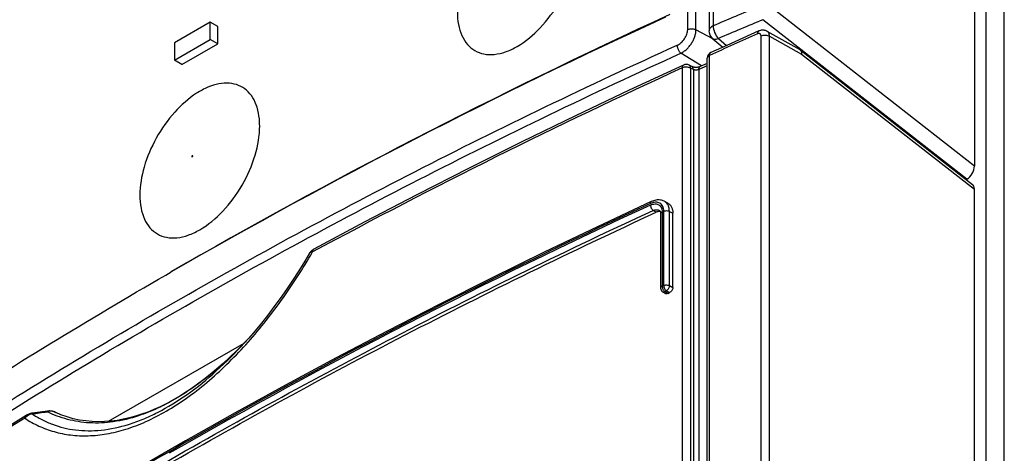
# Model space of a CAD drawing. Header units: millimetres. Extents: x 0 to 841, y 0 to 594.
# Tile 92 of 127: x 692 to 715, y 220 to 230. Entities that reach past the tile are written whole.
import ezdxf

# ---------------------------------------------------------------- set-up
doc = ezdxf.new("R2010")
doc.units = ezdxf.units.MM
doc.header["$LTSCALE"] = 46.255
doc.layers.get('0').update_dxf_attribs({"linetype": 'CONTINUOUS'})
for name, color, linetype in [('CHAMFERS', 7, 'CONTINUOUS'), ('CURVES', 7, 'CONTINUOUS'), ('DATUM_AXIS', 7, 'CONTINUOUS'), ('DRAFTS', 7, 'CONTINUOUS'), ('ROUNDS', 7, 'CONTINUOUS')]:
    doc.layers.add(name, color=color, linetype=linetype)

msp = doc.modelspace()

# ---------------------------------------------------------------- linework, layer by layer
at = {"color": 7, "linetype": 'CONTINUOUS'}
for p, q in [((692.9677, 220.4741), (692.9587, 220.4782)), ((692.9681, 220.4739), (692.9678, 220.474))]:
    msp.add_line(p, q, dxfattribs=at)
at = {"layer": 'CHAMFERS', "color": 7, "linetype": 'CONTINUOUS'}
msp.add_line((695.5659, 223.7197), (695.6938, 223.7935), dxfattribs=at)
msp.add_arc((767.0955, 99.4464), 143.389, 114.61611, 119.864978, dxfattribs=at)
msp.add_open_spline([(685.1048, 216.9613), (686.7619, 218.161), (689.3172, 219.9051), (692.8346, 222.1135), (694.6469, 223.1891), (695.5659, 223.7197)], degree=3, knots=[0, 0, 0, 0, 0.4926021, 0.7444738, 1, 1, 1, 1], dxfattribs=at)
at = {"layer": 'CURVES', "color": 4, "linetype": 'CONTINUOUS'}
for p, q in [((714.6578, 263.6463), (714.6578, 226.291)), ((714.6578, 226.291), (709.8706, 230.0296)), ((709.8185, 189.1526), (709.8185, 229.3558)), ((709.8185, 229.3558), (710.578, 228.9326)), ((710.578, 228.9326), (714.6578, 225.7465)), ((714.6578, 185.2628), (714.6578, 225.7465))]:
    msp.add_line(p, q, dxfattribs=at)
at = {"layer": 'CURVES', "color": 40, "linetype": 'CONTINUOUS'}
msp.add_line((715.3649, 184.8545), (715.3649, 263.2382), dxfattribs=at)
at = {"layer": 'DATUM_AXIS', "color": 7, "linetype": 'CONTINUOUS'}
for p, q in [((696.6164, 229.686), (695.7679, 229.1961)), ((696.6164, 229.2778), (696.6164, 229.686)), ((696.7932, 229.584), (696.6164, 229.686)), ((696.7932, 229.1757), (696.7932, 229.584)), ((695.7679, 228.7879), (696.6164, 229.2778)), ((696.7932, 229.1757), (696.6164, 229.2778)), ((695.7679, 229.1961), (695.7679, 228.7879)), ((695.9447, 228.6858), (696.7932, 229.1757)), ((695.9447, 228.6858), (695.7679, 228.7879))]:
    msp.add_line(p, q, dxfattribs=at)
at = {"layer": 'DRAFTS', "color": 7, "linetype": 'CONTINUOUS'}
msp.add_line((694.2173, 220.2666), (697.4144, 222.1125), dxfattribs=at)
msp.add_ellipse((792.8647, 169.6505), major_axis=(137.4052, 2.0241), ratio=0.5671891, start_param=2.2330412, end_param=2.3479156, dxfattribs=at)
at = {"layer": 'ROUNDS', "color": 9, "linetype": 'CONTINUOUS'}
for p, q in [((708.4913, 265.8062), (708.4913, 229.5983)), ((707.8894, 229.5115), (707.8894, 265.4373)), ((708.0846, 229.5068), (708.0846, 265.4326)), ((714.6578, 226.291), (709.8706, 230.0296)), ((714.481, 225.9817), (709.6632, 229.7442)), ((708.4833, 229.2921), (708.0846, 229.5068)), ((708.6143, 229.3012), (708.8089, 229.1371)), ((709.6214, 189.1602), (709.6214, 229.3634)), ((709.8185, 189.1526), (709.8185, 229.3558)), ((709.8185, 229.3558), (710.578, 228.9326)), ((708.217, 228.6529), (707.7299, 228.9538)), ((708.4078, 189.8861), (708.4078, 228.9013)), ((710.578, 228.9326), (714.6578, 225.7465)), ((707.7607, 228.6065), (707.7607, 190.0143)), ((707.9551, 228.6024), (707.9551, 190.0102)), ((708.0224, 228.5681), (707.9551, 228.6024)), ((708.0224, 228.5681), (708.0224, 189.9713)), ((708.3501, 228.659), (708.1518, 228.5687)), ((708.1518, 228.5687), (708.1518, 189.9685)), ((707.1444, 225.1999), (707.0734, 225.2438)), ((707.2876, 225.2103), (707.2876, 223.4554)), ((707.3242, 223.4722), (707.3242, 225.2254)), ((707.4559, 223.4685), (707.4559, 225.2218)), ((707.4559, 225.2218), (707.538, 225.1776)), ((707.2876, 223.4554), (707.3242, 223.4722)), ((707.4559, 223.4685), (707.538, 223.4211)), ((707.3487, 223.3293), (707.3853, 223.3461)), ((707.4198, 223.2854), (707.3487, 223.3293)), ((707.3853, 223.3461), (707.4592, 223.3035)), ((697.4185, 222.116), (697.418, 222.1155)), ((692.9383, 220.4876), (692.9381, 220.4877))]:
    msp.add_line(p, q, dxfattribs=at)
at = {"layer": 'ROUNDS', "color": 7, "linetype": 'CONTINUOUS'}
for p, q in [((708.395, 265.6924), (708.395, 229.4845)), ((714.6578, 263.6463), (714.6578, 226.291)), ((714.9251, 263.1883), (714.9251, 184.6005)), ((715.3649, 184.8545), (715.3649, 263.2382)), ((709.7614, 229.4733), (710.5351, 229.0422)), ((708.4839, 229.2933), (708.7179, 229.096)), ((710.5442, 229.0362), (714.6149, 225.8571)), ((708.3501, 189.8179), (708.3501, 228.8331)), ((707.9892, 228.6379), (707.9219, 228.6722)), ((708.3501, 228.7136), (708.1823, 228.6371)), ((714.481, 225.9817), (714.4663, 225.9732)), ((714.6578, 185.2628), (714.6578, 225.7465)), ((707.4175, 225.4157), (707.3374, 225.4588)), ((707.2498, 225.1651), (707.2498, 223.4102)), ((707.538, 223.4211), (707.538, 225.1776)), ((707.2972, 223.3251), (707.3631, 223.2844)), ((707.4198, 223.2854), (707.4592, 223.3035)), ((697.5248, 222.2319), (697.4194, 222.1143)), ((697.4194, 222.1143), (697.4199, 222.1149)), ((692.9617, 220.4768), (692.9381, 220.4877)), ((692.9618, 220.4768), (692.9587, 220.4782)), ((692.9673, 220.4743), (692.9618, 220.4768)), ((692.9678, 220.474), (692.9673, 220.4743)), ((692.9681, 220.4739), (692.9677, 220.4741)), ((693.0878, 220.4234), (692.9678, 220.474))]:
    msp.add_line(p, q, dxfattribs=at)
for points in [[(709.5714, 229.4778), (709.1938, 229.3097), (708.8141, 229.1394), (708.4382, 228.9697)], [(709.7614, 229.4733), (709.7575, 229.4754), (709.7425, 229.4825), (709.7268, 229.4883), (709.7105, 229.4929), (709.6937, 229.496), (709.6764, 229.4978), (709.6587, 229.498), (709.6407, 229.4968), (709.6226, 229.4941), (709.6044, 229.4897), (709.5861, 229.4838), (709.5714, 229.4778)], [(707.7912, 228.6749), (706.5093, 228.0802), (705.2364, 227.4758), (703.9757, 226.8629), (702.7276, 226.2418), (701.4922, 225.6126), (700.2696, 224.9753), (699.0628, 224.3314)], [(708.1823, 228.6371), (708.179, 228.6356), (708.1723, 228.6329), (708.1647, 228.6303), (708.1563, 228.6278), (708.1471, 228.6254), (708.1372, 228.6233), (708.1266, 228.6216), (708.1157, 228.6202), (708.1043, 228.6192), (708.0928, 228.6187), (708.0812, 228.6187), (708.0698, 228.6191), (708.0586, 228.6199), (708.0477, 228.6212), (708.0375, 228.6228), (708.0278, 228.6247), (708.0189, 228.6269), (708.0108, 228.6292), (708.0035, 228.6317), (707.9972, 228.6341), (707.9918, 228.6366), (707.9892, 228.6379)], [(707.0298, 225.4521), (705.7611, 224.8593), (704.5013, 224.2565), (703.2537, 223.6452), (702.0186, 223.0256), (700.796, 222.3977), (699.5863, 221.7616), (698.3894, 221.1174), (697.2057, 220.4651), (696.0352, 219.8049), (694.8781, 219.1369), (693.7346, 218.4611)], [(707.3374, 225.4588), (707.3341, 225.4605), (707.3131, 225.4703), (707.291, 225.4784), (707.2678, 225.4847), (707.2436, 225.4891), (707.2184, 225.4916), (707.1924, 225.492), (707.1657, 225.4904), (707.1384, 225.4867), (707.1108, 225.4808), (707.0828, 225.4729), (707.0548, 225.4628), (707.0298, 225.4521)], [(707.22, 225.2433), (707.2246, 225.2401), (707.2292, 225.2357), (707.2335, 225.2304), (707.2375, 225.2239), (707.2412, 225.2163), (707.2443, 225.2074), (707.2468, 225.1974), (707.2486, 225.1865), (707.2496, 225.1749), (707.2498, 225.1651)], [(698.9581, 224.2347), (698.8469, 224.0476), (698.7043, 223.8168), (698.56, 223.5931), (698.4144, 223.3768), (698.2677, 223.1677), (698.12, 222.9659), (697.9717, 222.7714), (697.8229, 222.5842), (697.6739, 222.4043), (697.5248, 222.2319)], [(699.0628, 224.3314), (699.0458, 224.3217), (699.0274, 224.3093), (699.0107, 224.2963), (698.9958, 224.2827), (698.9826, 224.2687), (698.971, 224.2543), (698.9611, 224.2397), (698.9581, 224.2347)], [(697.4816, 222.1837), (697.3774, 222.0732), (697.2236, 221.9173), (697.0704, 221.7692), (696.918, 221.6288), (696.7663, 221.4958), (696.6152, 221.3701), (696.465, 221.2515), (696.3155, 221.1399), (696.1668, 221.0352), (696.0189, 220.9372), (695.8716, 220.8458), (695.7248, 220.761), (695.5785, 220.6827), (695.4326, 220.6107), (695.287, 220.5451), (695.1416, 220.486), (694.9965, 220.4333), (694.8514, 220.3871), (694.7063, 220.3476), (694.5609, 220.3149), (694.4151, 220.2891), (694.2688, 220.2705), (694.1222, 220.2594), (693.9752, 220.2561), (693.8277, 220.2611), (693.6797, 220.2747), (693.5313, 220.2973), (693.383, 220.3294), (693.235, 220.3713), (693.0878, 220.4234)], [(692.2671, 220.408), (691.1536, 219.7122), (690.0517, 219.0074), (688.9641, 218.2954), (687.8912, 217.5764), (686.8329, 216.8505), (685.7896, 216.1176), (684.7635, 215.3796)], [(692.4137, 220.4588), (692.396, 220.4562), (692.3739, 220.4516), (692.3517, 220.4457), (692.3294, 220.4382), (692.3073, 220.4292), (692.2855, 220.4185), (692.2671, 220.408)], [(692.7738, 220.5071), (692.658, 220.4908), (692.5354, 220.4743), (692.4137, 220.4588)], [(692.9381, 220.4877), (692.9266, 220.4927), (692.9092, 220.4988), (692.8909, 220.5037), (692.8718, 220.5073), (692.8521, 220.5097), (692.832, 220.5108), (692.8115, 220.5106), (692.7909, 220.5091), (692.7738, 220.5071)]]:
    msp.add_lwpolyline(points, dxfattribs=at)
at = {"layer": 'ROUNDS', "color": 9, "linetype": 'CONTINUOUS'}
for centre, radius, start, end in [((759.9404, 109.2839), 130.8532, 112.653178, 113.15262), ((759.9515, 109.2373), 130.5788, 112.651088, 113.150678), ((774.9004, 82.1235), 161.1366, 113.929595, 114.371244), ((770.8159, 90.9488), 151.412, 114.610537, 118.300721), ((767.0025, 95.0503), 143.4643, 114.718224, 119.825184), ((768.4971, 92.0966), 146.8068, 114.76106, 118.953904), ((699.0849, 224.2905), 0.0465, 118.35469, 121.09855), ((690.2186, 228.972), 9.942, 316.40182, 316.91911), ((690.0145, 239.141), 18.8499, 277.28769, 278.38934), ((755.5314, 117.7755), 120.5223, 121.679926, 125.974182)]:
    msp.add_arc(centre, radius, start, end, dxfattribs=at)
at = {"layer": 'ROUNDS', "color": 7, "linetype": 'CONTINUOUS'}
for centre, radius, start, end in [((710.5006, 228.9804), 0.0707, 52.018, 60.86669), ((708.5001, 228.8331), 0.15, 114.37281, 179.99998), ((707.8537, 228.5385), 0.15, 62.99058, 114.62741), ((696.0479, 227.2386), 1.7352, 359.93069, 5.49427), ((707.3498, 223.4102), 0.1, 180, 238.26788), ((694.0105, 222.775), 2.5261, 244.88613, 245.3952)]:
    msp.add_arc(centre, radius, start, end, dxfattribs=at)
for centre, start_param, end_param in [((714.481, 226.189), -2.3714991, -0.8007028), ((714.481, 225.6444), -0.8007028, -0.0885666)]:
    msp.add_ellipse(centre, major_axis=(0.1231, 0.2198), ratio=0.577215, start_param=start_param, end_param=end_param, dxfattribs=at)
for points, knots in [([(702.45, 229.931), (702.45, 229.8296), (702.4654, 229.6369), (702.5434, 229.3722), (702.675, 229.1572), (702.8575, 229.0037), (703.0817, 228.9224), (703.3336, 228.916), (703.602, 228.9807), (703.9867, 229.1641), (704.4448, 229.5502), (704.8885, 230.1562), (705.1915, 230.8432), (705.2785, 231.3322), (705.2785, 231.564)], [0, 0, 0, 0, 0.0604415, 0.1145391, 0.1631733, 0.2086032, 0.254032, 0.3026735, 0.3567563, 0.417209, 0.5554574, 0.7086038, 0.8617432, 1, 1, 1, 1]), ([(710.5442, 229.0362), (710.5505, 229.0312), (710.562, 229.0185), (710.5732, 228.994), (710.5788, 228.9646), (710.5788, 228.9437), (710.578, 228.9326)], [0, 0, 0, 0, 0.2136531, 0.445987, 0.7067759, 1, 1, 1, 1]), ([(697.7752, 227.4048), (697.7662, 227.4969), (697.7341, 227.6709), (697.6332, 227.9039), (697.4832, 228.0855), (697.2888, 228.205), (697.0608, 228.2553), (696.8111, 228.2368), (696.5486, 228.1534), (696.1776, 227.9529), (695.7411, 227.5622), (695.3206, 226.9655), (695.0357, 226.2985), (694.9547, 225.8271), (694.9547, 225.6036)], [0, 0, 0, 0, 0.0570861, 0.1082764, 0.1550772, 0.200065, 0.2463756, 0.296734, 0.352791, 0.4150547, 0.5556973, 0.7094281, 0.8621222, 1, 1, 1, 1]), ([(694.9547, 225.6036), (694.9547, 225.5022), (694.9701, 225.3095), (695.0481, 225.0447), (695.1796, 224.8298), (695.3621, 224.6763), (695.5864, 224.5949), (695.8383, 224.5885), (696.1066, 224.6533), (696.4914, 224.8367), (696.9494, 225.2227), (697.3931, 225.8287), (697.6962, 226.5158), (697.7831, 227.0047), (697.7831, 227.2366)], [0, 0, 0, 0, 0.0604415, 0.1145391, 0.1631733, 0.2086032, 0.254032, 0.3026735, 0.3567563, 0.417209, 0.5554574, 0.7086038, 0.8617432, 1, 1, 1, 1]), ([(707.4175, 225.4157), (707.4363, 225.4056), (707.4715, 225.3788), (707.5102, 225.3227), (707.5334, 225.2538), (707.538, 225.2037), (707.538, 225.1776)], [0, 0, 0, 0, 0.2290515, 0.4655847, 0.7204883, 1, 1, 1, 1]), ([(685.2241, 212.5442), (686.8649, 213.729), (690.2616, 216.0431), (695.6011, 219.2966), (701.2441, 222.3742), (705.1478, 224.2782), (707.1444, 225.1999)], [0, 0, 0, 0, 0.2395378, 0.4861661, 0.7397287, 1, 1, 1, 1]), ([(707.2404, 225.2181), (707.2329, 225.219), (707.2, 225.2201), (707.1674, 225.2105), (707.1444, 225.1999)], [0, 0, 0, 0, 0.2298877, 1, 1, 1, 1]), ([(707.538, 223.4211), (707.538, 223.4096), (707.5331, 223.3852), (707.516, 223.3517), (707.491, 223.3229), (707.4701, 223.3085), (707.4592, 223.3035)], [0, 0, 0, 0, 0.2339148, 0.4932782, 0.7561997, 1, 1, 1, 1]), ([(707.4198, 223.2854), (707.4147, 223.2831), (707.4047, 223.2794), (707.3894, 223.2772), (707.3753, 223.2786), (707.3668, 223.2821), (707.3631, 223.2844)], [0, 0, 0, 0, 0.2829362, 0.5413017, 0.7778371, 1, 1, 1, 1])]:
    msp.add_open_spline(points, degree=3, knots=knots, dxfattribs=at)
at = {"layer": 'ROUNDS', "color": 9, "linetype": 'CONTINUOUS'}
for points, knots in [([(707.6405, 229.1419), (707.6573, 229.1495), (707.6905, 229.1682), (707.7367, 229.2038), (707.7795, 229.2468), (707.8171, 229.2955), (707.8481, 229.3482), (707.8713, 229.4028), (707.8858, 229.4574), (707.8894, 229.4939), (707.8894, 229.5115)], [0, 0, 0, 0, 0.1182928, 0.2437729, 0.374129, 0.5065845, 0.6381503, 0.7658803, 0.8871539, 1, 1, 1, 1]), ([(707.7299, 228.9538), (707.754, 228.9656), (707.8016, 228.9943), (707.8675, 229.0484), (707.9284, 229.1132), (707.9819, 229.1863), (708.0259, 229.2649), (708.0589, 229.3462), (708.0795, 229.427), (708.0846, 229.4809), (708.0846, 229.5068)], [0, 0, 0, 0, 0.1169978, 0.241777, 0.371939, 0.5045887, 0.6366084, 0.7649205, 0.8867637, 1, 1, 1, 1]), ([(707.8894, 229.5115), (707.8966, 229.5147), (707.912, 229.5204), (707.9449, 229.5284), (707.9884, 229.5317), (708.0315, 229.5264), (708.0633, 229.5169), (708.0779, 229.5104), (708.0846, 229.5068)], [0, 0, 0, 0, 0.1181429, 0.2432864, 0.504743, 0.7636505, 0.8857772, 1, 1, 1, 1]), ([(708.4913, 229.5983), (708.4649, 229.5864), (708.4192, 229.5586), (708.395, 229.5072), (708.395, 229.4845)], [0, 0, 0, 0, 0.5607067, 1, 1, 1, 1]), ([(708.4913, 229.5983), (708.4902, 229.5441), (708.517, 229.4352), (708.5752, 229.3395), (708.6143, 229.3012)], [0, 0, 0, 0, 0.4970826, 1, 1, 1, 1]), ([(709.5411, 229.4095), (709.5411, 229.4176), (709.5422, 229.4326), (709.5478, 229.4529), (709.5573, 229.4687), (709.5666, 229.4757), (709.5714, 229.4778)], [0, 0, 0, 0, 0.3072017, 0.5720144, 0.7981588, 1, 1, 1, 1]), ([(709.8185, 229.3558), (709.8184, 229.3688), (709.816, 229.3935), (709.8051, 229.4274), (709.787, 229.455), (709.7703, 229.4683), (709.7614, 229.4733)], [0, 0, 0, 0, 0.2842018, 0.5412965, 0.7764071, 1, 1, 1, 1]), ([(708.6143, 229.3012), (708.6018, 229.2946), (708.5622, 229.2766), (708.5072, 229.2736), (708.4839, 229.2933)], [0, 0, 0, 0, 0.3170952, 1, 1, 1, 1]), ([(709.6214, 229.3634), (709.6214, 229.3732), (709.6188, 229.3878), (709.6084, 229.4033), (709.598, 229.4115), (709.5854, 229.4162), (709.5658, 229.418), (709.5507, 229.4138), (709.5411, 229.4095)], [0, 0, 0, 0, 0.2577345, 0.3734957, 0.4859029, 0.6008135, 0.7232871, 1, 1, 1, 1]), ([(709.6214, 229.3634), (709.6366, 229.3701), (709.6701, 229.3795), (709.7222, 229.3828), (709.7732, 229.3757), (709.8048, 229.3638), (709.8185, 229.3558)], [0, 0, 0, 0, 0.2450013, 0.5077648, 0.7663637, 1, 1, 1, 1]), ([(684.8118, 215.9618), (686.511, 217.2094), (689.135, 219.0195), (692.7533, 221.3036), (695.5721, 222.9797), (698.4734, 224.6047), (702.4745, 226.7152), (705.5534, 228.1963), (707.6405, 229.1419)], [0, 0, 0, 0, 0.2394928, 0.3619163, 0.4861011, 0.6120292, 0.7396774, 1, 1, 1, 1]), ([(707.6405, 229.1419), (707.6405, 229.1337), (707.6417, 229.1165), (707.6467, 229.0905), (707.6549, 229.0638), (707.6659, 229.0375), (707.6793, 229.0125), (707.6946, 228.9897), (707.7113, 228.9699), (707.7236, 228.9586), (707.7299, 228.9538)], [0, 0, 0, 0, 0.115305, 0.2399631, 0.3710032, 0.5049924, 0.6382987, 0.7673355, 0.88881, 1, 1, 1, 1]), ([(684.9257, 215.7878), (686.623, 217.0341), (689.2442, 218.8422), (692.8587, 221.1239), (695.6745, 222.7981), (698.5726, 224.4214), (702.5695, 226.5296), (705.645, 228.0092), (707.7299, 228.9538)], [0, 0, 0, 0, 0.2394932, 0.3619168, 0.4861017, 0.6120297, 0.7396778, 1, 1, 1, 1]), ([(708.4078, 228.9013), (708.3993, 228.8975), (708.3839, 228.889), (708.3651, 228.8725), (708.353, 228.8537), (708.3501, 228.8397), (708.3501, 228.8331)], [0, 0, 0, 0, 0.2962394, 0.5581799, 0.7888021, 1, 1, 1, 1]), ([(708.4078, 228.9013), (708.4078, 228.9094), (708.4088, 228.9244), (708.4145, 228.9447), (708.424, 228.9605), (708.4333, 228.9675), (708.4382, 228.9697)], [0, 0, 0, 0, 0.3057134, 0.5700219, 0.7967561, 1, 1, 1, 1]), ([(707.7607, 228.6065), (707.7607, 228.6145), (707.7618, 228.6294), (707.7674, 228.6497), (707.777, 228.6656), (707.7864, 228.6726), (707.7912, 228.6749)], [0, 0, 0, 0, 0.3048718, 0.5688952, 0.7959642, 1, 1, 1, 1]), ([(707.9551, 228.6024), (707.9411, 228.6097), (707.9095, 228.6208), (707.8591, 228.6268), (707.808, 228.6228), (707.7755, 228.6132), (707.7607, 228.6065)], [0, 0, 0, 0, 0.2366264, 0.4958271, 0.7572593, 1, 1, 1, 1]), ([(707.9551, 228.6024), (707.955, 228.6103), (707.9535, 228.6253), (707.9472, 228.6457), (707.9367, 228.662), (707.927, 228.6695), (707.9219, 228.6722)], [0, 0, 0, 0, 0.2939145, 0.5544937, 0.7859926, 1, 1, 1, 1]), ([(708.0224, 228.5681), (708.0223, 228.576), (708.0209, 228.591), (708.0145, 228.6114), (708.0041, 228.6277), (707.9943, 228.6352), (707.9892, 228.6379)], [0, 0, 0, 0, 0.2939147, 0.5544938, 0.7859927, 1, 1, 1, 1]), ([(708.1518, 228.5687), (708.142, 228.5641), (708.1203, 228.5575), (708.0864, 228.5541), (708.0528, 228.5571), (708.0317, 228.5636), (708.0224, 228.5681)], [0, 0, 0, 0, 0.2443807, 0.5070318, 0.7659197, 1, 1, 1, 1]), ([(708.1518, 228.5687), (708.1518, 228.5767), (708.1528, 228.5916), (708.1585, 228.6119), (708.1681, 228.6278), (708.1774, 228.6348), (708.1823, 228.6371)], [0, 0, 0, 0, 0.3051387, 0.5692523, 0.796215, 1, 1, 1, 1]), ([(696.2032, 226.5285), (696.2032, 226.5311), (696.201, 226.5376), (696.1901, 226.5352), (696.1839, 226.5269), (696.1811, 226.5195), (696.1811, 226.5157)], [0, 0, 0, 0, 0.2035221, 0.4076178, 0.7042778, 1, 1, 1, 1]), ([(696.1811, 226.5157), (696.1811, 226.5131), (696.1833, 226.5066), (696.1942, 226.5091), (696.2004, 226.5173), (696.2032, 226.5247), (696.2032, 226.5285)], [0, 0, 0, 0, 0.2035221, 0.4076178, 0.7042778, 1, 1, 1, 1]), ([(707.0093, 225.4064), (707.0093, 225.4117), (707.01, 225.4217), (707.0138, 225.4352), (707.0203, 225.4458), (707.0266, 225.4506), (707.0298, 225.4521)], [0, 0, 0, 0, 0.3039075, 0.567619, 0.7950737, 1, 1, 1, 1]), ([(707.3242, 225.2254), (707.3242, 225.2459), (707.3207, 225.2852), (707.3029, 225.3394), (707.2731, 225.3839), (707.2325, 225.4163), (707.183, 225.4349), (707.1275, 225.4393), (707.0681, 225.4299), (707.0289, 225.4154), (707.0093, 225.4064)], [0, 0, 0, 0, 0.13639, 0.2609617, 0.376569, 0.4882354, 0.6020435, 0.7233698, 0.8556225, 1, 1, 1, 1]), ([(707.0121, 225.3697), (707.0293, 225.3777), (707.0636, 225.3903), (707.1157, 225.3984), (707.1643, 225.3944), (707.2075, 225.3779), (707.243, 225.3493), (707.2689, 225.3102), (707.2845, 225.2627), (707.2876, 225.2282), (707.2876, 225.2103)], [0, 0, 0, 0, 0.1443705, 0.2765252, 0.3977324, 0.5114798, 0.6231786, 0.7388788, 0.8635452, 1, 1, 1, 1]), ([(707.0121, 225.3697), (707.0121, 225.3582), (707.0158, 225.3339), (707.0288, 225.2992), (707.0479, 225.2679), (707.0645, 225.2504), (707.0734, 225.2438)], [0, 0, 0, 0, 0.2401534, 0.5057729, 0.7682853, 1, 1, 1, 1]), ([(707.4559, 225.2218), (707.4558, 225.2478), (707.4512, 225.2978), (707.4285, 225.3664), (707.3906, 225.4222), (707.3559, 225.4488), (707.3374, 225.4588)], [0, 0, 0, 0, 0.2817172, 0.5375255, 0.7733082, 1, 1, 1, 1]), ([(685.1505, 212.5866), (686.7917, 213.7715), (690.1889, 216.0857), (695.5291, 219.3396), (701.1727, 222.4175), (705.0766, 224.3219), (707.0734, 225.2438)], [0, 0, 0, 0, 0.2395443, 0.4861746, 0.7397349, 1, 1, 1, 1]), ([(707.0734, 225.2438), (707.0865, 225.2494), (707.1125, 225.258), (707.1518, 225.2628), (707.1884, 225.2585), (707.2104, 225.2492), (707.22, 225.2433)], [0, 0, 0, 0, 0.2801209, 0.5379826, 0.7758299, 1, 1, 1, 1]), ([(707.2876, 225.2103), (707.282, 225.2078), (707.2719, 225.2021), (707.2596, 225.1912), (707.2517, 225.1787), (707.2498, 225.1695), (707.2498, 225.1651)], [0, 0, 0, 0, 0.2958033, 0.5575396, 0.7883313, 1, 1, 1, 1]), ([(707.3242, 225.2254), (707.3342, 225.23), (707.3564, 225.2366), (707.3911, 225.2391), (707.4253, 225.2347), (707.4466, 225.227), (707.4559, 225.2218)], [0, 0, 0, 0, 0.2433746, 0.505613, 0.7648405, 1, 1, 1, 1]), ([(692.2363, 220.3395), (692.3425, 220.2702), (692.5666, 220.1461), (692.9313, 220.0121), (693.3234, 219.934), (693.7409, 219.9165), (694.1807, 219.963), (694.5559, 220.0556), (694.8626, 220.1618), (695.1839, 220.2947), (695.5901, 220.5041), (696.071, 220.8152), (696.5472, 221.1849), (697.0127, 221.6071), (697.4624, 222.0748), (697.8923, 222.5804), (698.4364, 223.2982), (698.8041, 223.8702), (699.0316, 224.2627)], [0, 0, 0, 0, 0.0438117, 0.088115, 0.1336942, 0.1813705, 0.2319176, 0.2859751, 0.314478, 0.343992, 0.406049, 0.4720447, 0.541577, 0.6140994, 0.6889717, 0.7655539, 0.8432575, 1, 1, 1, 1]), ([(699.0316, 224.2627), (699.0228, 224.2621), (699.0065, 224.2601), (698.9808, 224.2536), (698.9635, 224.2439), (698.9581, 224.2347)], [0, 0, 0, 0, 0.3290965, 0.6041559, 1, 1, 1, 1]), ([(699.0316, 224.2627), (699.0316, 224.2702), (699.0327, 224.2844), (699.0382, 224.3039), (699.0474, 224.3198), (699.0561, 224.3275), (699.0608, 224.3303)], [0, 0, 0, 0, 0.2928797, 0.5535739, 0.7858682, 1, 1, 1, 1]), ([(707.2876, 223.4554), (707.282, 223.4528), (707.2719, 223.4471), (707.2596, 223.4362), (707.2517, 223.4237), (707.2498, 223.4145), (707.2498, 223.4102)], [0, 0, 0, 0, 0.2958047, 0.5575407, 0.7883313, 1, 1, 1, 1]), ([(707.2876, 223.4554), (707.2876, 223.4438), (707.2913, 223.4195), (707.3043, 223.3848), (707.3233, 223.3534), (707.3399, 223.336), (707.3487, 223.3293)], [0, 0, 0, 0, 0.2402328, 0.505929, 0.7684346, 1, 1, 1, 1]), ([(707.3242, 223.4722), (707.3342, 223.4768), (707.3564, 223.4833), (707.3911, 223.4858), (707.4253, 223.4815), (707.4466, 223.4737), (707.4559, 223.4685)], [0, 0, 0, 0, 0.2433745, 0.505613, 0.7648405, 1, 1, 1, 1]), ([(707.3242, 223.4722), (707.3242, 223.4606), (707.3279, 223.4363), (707.3409, 223.4016), (707.3599, 223.3703), (707.3764, 223.3528), (707.3853, 223.3461)], [0, 0, 0, 0, 0.2402434, 0.5059498, 0.7684545, 1, 1, 1, 1]), ([(707.4559, 223.4685), (707.4557, 223.457), (707.4511, 223.4327), (707.4359, 223.3985), (707.4139, 223.3682), (707.3952, 223.3521), (707.3853, 223.3461)], [0, 0, 0, 0, 0.2366588, 0.4998712, 0.7631534, 1, 1, 1, 1]), ([(707.2972, 223.3251), (707.3006, 223.3231), (707.3083, 223.32), (707.3212, 223.3195), (707.3351, 223.3226), (707.3442, 223.3268), (707.3487, 223.3293)], [0, 0, 0, 0, 0.2166831, 0.4494084, 0.7090767, 1, 1, 1, 1]), ([(692.4056, 220.4433), (692.4812, 220.3935), (692.6384, 220.3016), (692.89, 220.191), (693.1571, 220.1093), (693.4391, 220.0581), (693.7354, 220.0394), (694.1583, 220.0602), (694.596, 220.1551), (695.036, 220.3156), (695.5071, 220.5341), (696.0987, 220.8999), (696.7819, 221.4538), (697.2099, 221.8841), (697.4194, 222.1143)], [0, 0, 0, 0, 0.0472449, 0.094789, 0.1431046, 0.1926873, 0.2440492, 0.2976775, 0.4132335, 0.4759005, 0.5419519, 0.6839002, 0.8375401, 1, 1, 1, 1]), ([(697.418, 222.1155), (697.2246, 221.9125), (696.831, 221.5327), (696.2067, 221.0417), (695.6689, 220.7135), (695.2406, 220.5125), (694.8374, 220.3599), (694.3461, 220.2399), (693.8612, 220.2155), (693.4987, 220.254), (693.2422, 220.3081), (692.9969, 220.3868), (692.8406, 220.4551), (692.7647, 220.4928)], [0, 0, 0, 0, 0.1594858, 0.3106106, 0.4510141, 0.5167645, 0.5794696, 0.6960904, 0.8029324, 0.8536703, 0.9031455, 0.9517895, 1, 1, 1, 1]), ([(697.4271, 220.554), (695.2601, 219.3517), (691.0622, 216.8707), (687.018, 214.1452), (685.076, 212.7432)], [0, 0, 0, 0, 0.5085209, 1, 1, 1, 1]), ([(692.4056, 220.4433), (692.3892, 220.4389), (692.3263, 220.4166), (692.2695, 220.3765), (692.2363, 220.3395)], [0, 0, 0, 0, 0.2540348, 1, 1, 1, 1]), ([(692.2363, 220.3395), (692.2363, 220.3469), (692.2375, 220.3612), (692.2433, 220.3808), (692.2531, 220.3969), (692.2622, 220.4049), (692.2671, 220.408)], [0, 0, 0, 0, 0.2859334, 0.5440551, 0.7788331, 1, 1, 1, 1]), ([(692.4056, 220.4433), (692.406, 220.4455), (692.407, 220.4494), (692.4089, 220.4549), (692.4117, 220.4585), (692.4137, 220.4588)], [0, 0, 0, 0, 0.3688086, 0.6530554, 1, 1, 1, 1]), ([(692.7647, 220.4928), (692.7652, 220.4948), (692.7662, 220.4983), (692.7686, 220.5036), (692.7716, 220.5068), (692.7738, 220.5071)], [0, 0, 0, 0, 0.3513663, 0.6287723, 1, 1, 1, 1]), ([(692.9381, 220.4877), (692.9127, 220.4994), (692.8531, 220.511), (692.7941, 220.5016), (692.7647, 220.4928)], [0, 0, 0, 0, 0.4768441, 1, 1, 1, 1])]:
    msp.add_open_spline(points, degree=3, knots=knots, dxfattribs=at)
at = {"layer": 'ROUNDS', "color": 7, "linetype": 'CONTINUOUS'}
msp.add_open_spline([(708.4839, 229.2933), (708.4302, 229.3386), (708.395, 229.4142), (708.395, 229.4845)], degree=3, dxfattribs=at)

doc.saveas('drawing.dxf')
